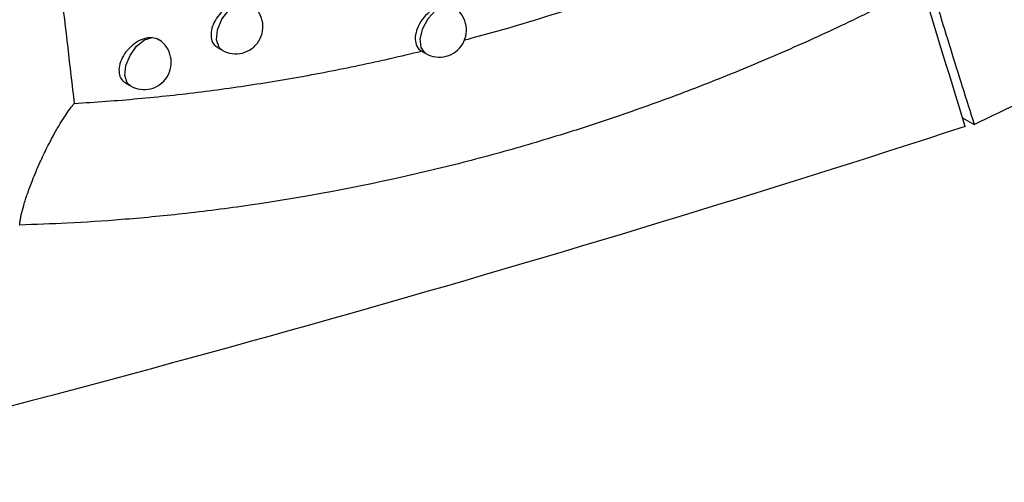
# Model space of a CAD drawing. Header units: millimetres. Extents: x 15358 to 16483, y 10132 to 11382.
# Tile 153 of 166: x 16298 to 16316, y 10973 to 10981. Entities that reach past the tile are written whole.
import ezdxf

# ---------------------------------------------------------------- set-up
doc = ezdxf.new("R2010")
doc.units = ezdxf.units.MM

msp = doc.modelspace()

# ---------------------------------------------------------------- linework, layer by layer
at = {"color": 7, "linetype": 'Continuous', "lineweight": 25}
for p, q in [((16301.478, 10980.871), (16301.564, 10980.821)), ((16305.234, 10980.804), (16305.312, 10980.76)), ((16299.786, 10980.215), (16299.876, 10980.163)), ((16315.198, 10979.573), (16315.41, 10979.451))]:
    msp.add_line(p, q, dxfattribs=at)
at = {"color": 7, "linetype": 'Continuous', "lineweight": 25, "flags": 128}
for points in [[(16301.564, 10980.821), (16301.508, 10980.873), (16301.462, 10981.013), (16301.481, 10981.197), (16301.56, 10981.391), (16301.685, 10981.56), (16301.835, 10981.673), (16301.98, 10981.71)], [(16305.312, 10980.76), (16305.3, 10980.767), (16305.226, 10980.872), (16305.21, 10981.032), (16305.256, 10981.221), (16305.355, 10981.404), (16305.49, 10981.55), (16305.637, 10981.635), (16305.771, 10981.642)], [(16299.876, 10980.163), (16299.817, 10980.219), (16299.774, 10980.357), (16299.792, 10980.536), (16299.868, 10980.726), (16299.989, 10980.893), (16300.134, 10981.009), (16300.278, 10981.052)]]:
    msp.add_lwpolyline(points, dxfattribs=at)
at = {"color": 7, "linetype": 'Continuous', "lineweight": 25}
for centre, end in [((16301.814, 10981.254), 57.0236), ((16305.562, 10981.193), 58.9589), ((16300.126, 10980.596), 55.9789)]:
    msp.add_arc(centre, 0.5, 240.0027, end, dxfattribs=at)
for points, knots in [([(16312.013, 10990.801), (16312.558, 10988.888), (16313.392, 10986.034), (16314.249, 10983.204), (16314.682, 10981.794), (16314.826, 10981.324), (16315.117, 10980.386), (16315.265, 10979.917), (16315.41, 10979.451)], [0, 0, 0, 0, 0.5, 0.75, 0.75, 0.875, 0.875, 1, 1, 1, 1]), ([(16298.145, 10985.929), (16298.219, 10985.262), (16298.367, 10983.917), (16298.599, 10981.887), (16298.76, 10980.527), (16298.84, 10979.841)], [0, 0, 0, 0, 0.328111, 0.661444, 1, 1, 1, 1]), ([(16306.022, 10981.008), (16306.07, 10981.021), (16307.329, 10981.355), (16309.791, 10982.158), (16312.139, 10983.268), (16313.314, 10983.823)], [0, 0, 0, 0, 0.019095, 0.509242, 1, 1, 1, 1]), ([(16314.449, 10982.012), (16314.26, 10981.915), (16313.882, 10981.719), (16313.312, 10981.438), (16312.74, 10981.166), (16312.165, 10980.904), (16311.587, 10980.653), (16311.007, 10980.411), (16310.426, 10980.178), (16309.842, 10979.956), (16309.256, 10979.744), (16308.669, 10979.541), (16308.08, 10979.348), (16307.489, 10979.165), (16306.897, 10978.992), (16306.087, 10978.77), (16304.482, 10978.373), (16302.655, 10978.031), (16300.871, 10977.803), (16299.75, 10977.697), (16298.752, 10977.63), (16298.128, 10977.609), (16297.836, 10977.599)], [0, 0, 0, 0, 0.0354487, 0.0708953, 0.1063411, 0.1417871, 0.1772344, 0.2126839, 0.2481366, 0.2835931, 0.3190543, 0.3545208, 0.3899931, 0.4254717, 0.4609571, 0.4964495, 0.570917, 0.7483096, 0.8220619, 0.8885955, 0.9479086, 1, 1, 1, 1]), ([(16301.98, 10981.71), (16301.948, 10981.711), (16301.874, 10981.713), (16301.741, 10981.668), (16301.601, 10981.576), (16301.48, 10981.447), (16301.395, 10981.3), (16301.353, 10981.15), (16301.361, 10981.018), (16301.405, 10980.92), (16301.459, 10980.889), (16301.481, 10980.876)], [0, 0, 0, 0, 0.08767, 0.207781, 0.329198, 0.450706, 0.570971, 0.689209, 0.805595, 0.921151, 1, 1, 1, 1]), ([(16305.771, 10981.642), (16305.691, 10981.667), (16305.588, 10981.651), (16305.385, 10981.542), (16305.29, 10981.453), (16305.155, 10981.244), (16305.117, 10981.126), (16305.121, 10980.927), (16305.163, 10980.845), (16305.234, 10980.805)], [0, 0, 0, 0, 0.25, 0.25, 0.5, 0.5, 0.75, 0.75, 1, 1, 1, 1]), ([(16300.278, 10981.052), (16300.252, 10981.052), (16300.181, 10981.052), (16300.054, 10981.011), (16299.911, 10980.92), (16299.788, 10980.792), (16299.701, 10980.645), (16299.659, 10980.495), (16299.667, 10980.363), (16299.712, 10980.265), (16299.766, 10980.233), (16299.789, 10980.22)], [0, 0, 0, 0, 0.072222, 0.194527, 0.31838, 0.442321, 0.564754, 0.684759, 0.802573, 0.919429, 1, 1, 1, 1]), ([(16300.278, 10981.052), (16300.32, 10981.048), (16300.37, 10981.042), (16300.4, 10981.011), (16300.404, 10981.007)], [0, 0, 0, 0, 0.863269, 1, 1, 1, 1]), ([(16298.84, 10979.841), (16299.036, 10979.853), (16299.427, 10979.878), (16300.014, 10979.927), (16300.599, 10979.985), (16301.183, 10980.054), (16301.766, 10980.132), (16302.348, 10980.22), (16302.928, 10980.317), (16303.507, 10980.424), (16304.084, 10980.541), (16304.66, 10980.667), (16305.043, 10980.759), (16305.234, 10980.805)], [0, 0, 0, 0, 0.091912, 0.183608, 0.275092, 0.36637, 0.457448, 0.54833, 0.639023, 0.729531, 0.81986, 0.910015, 1, 1, 1, 1]), ([(16297.836, 10977.599), (16297.838, 10977.617), (16297.841, 10977.656), (16297.851, 10977.72), (16297.872, 10977.823), (16297.912, 10977.976), (16297.981, 10978.186), (16298.079, 10978.45), (16298.2, 10978.735), (16298.321, 10978.99), (16298.417, 10979.177), (16298.5, 10979.33), (16298.588, 10979.481), (16298.682, 10979.629), (16298.764, 10979.747), (16298.817, 10979.812), (16298.84, 10979.841)], [0, 0, 0, 0, 0.02393, 0.051779, 0.083537, 0.157573, 0.250429, 0.355394, 0.500457, 0.625538, 0.693393, 0.750088, 0.832338, 0.901251, 0.956857, 1, 1, 1, 1])]:
    msp.add_open_spline(points, degree=3, knots=knots, dxfattribs=at)
for points in [[(16315.246, 10979.416), (16314.982, 10980.277), (16314.713, 10981.144), (16314.449, 10982.012)], [(16315.41, 10979.451), (16316.61, 10980.033), (16317.792, 10980.627), (16318.957, 10981.233)], [(16315.246, 10979.416), (16307.814, 10976.993), (16300.107, 10974.806), (16292.133, 10972.858)]]:
    msp.add_open_spline(points, degree=3, dxfattribs=at)

doc.saveas('drawing.dxf')
